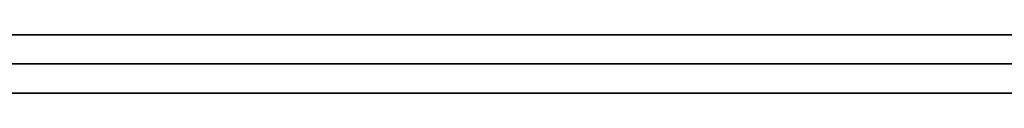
# Model space of a CAD drawing. Extents: x -3.09 to 3.09, y -0.36 to 1.94.
# Tile 44 of 168: x -1.888052 to -1.881298, y 1.8416 to 1.842. Entities that reach past the tile are written whole.
import ezdxf

# ---------------------------------------------------------------- set-up
doc = ezdxf.new("R2010")
doc.units = 0
doc.layers.get('0').update_dxf_attribs({"linetype": 'CONTINUOUS'})

# ---------------------------------------------------------------- blocks, each defined once
blk = doc.blocks.new('*U1')
at = {"extrusion": (0, 1, 0)}
for p, q in [((-3.01875, 1.842, 0.83), (3.01875, 1.842, 0.83)), ((3.01875, 1.842, -0.83), (-3.01875, 1.842, -0.83)), ((-2.92375, 1.842, -0.815), (2.92375, 1.842, -0.815)), ((2.92375, 1.842, 0.815), (-2.92375, 1.842, 0.815)), ((2.92375, 1.842, -0.7525), (-2.92375, 1.842, -0.7525)), ((-2.92375, 1.842, 0.7525), (2.92375, 1.842, 0.7525)), ((-2.45875, 1.842, -0.25), (-0.01875, 1.842, -0.25)), ((-0.01875, 1.842, 0.25), (-2.45875, 1.842, 0.25)), ((-2.45875, 1.8418, 0.25), (-0.01875, 1.8418, 0.25)), ((-0.01875, 1.8418, -0.25), (-2.45875, 1.8418, -0.25)), ((2.92375, 1.8416, -0.815), (-2.92375, 1.8416, -0.815)), ((-2.92375, 1.8416, 0.815), (2.92375, 1.8416, 0.815)), ((2.92375, 1.8416, -0.7525), (-2.92375, 1.8416, -0.7525)), ((-2.92375, 1.8416, 0.7525), (2.92375, 1.8416, 0.7525))]:
    blk.add_line(p, q, dxfattribs=at)
at = {"extrusion": (0, 0, -1)}
for p, q in [((-3.01875, 1.842, 0.83), (3.01875, 1.842, 0.83)), ((2.92375, 1.842, -0.7525), (-2.92375, 1.842, -0.7525)), ((2.92375, 1.842, 0.815), (-2.92375, 1.842, 0.815)), ((-0.01875, 1.842, 0.25), (-2.45875, 1.842, 0.25)), ((-2.45875, 1.8418, 0.25), (-0.01875, 1.8418, 0.25)), ((2.92375, 1.8416, -0.7525), (-2.92375, 1.8416, -0.7525)), ((-2.92375, 1.8416, 0.815), (2.92375, 1.8416, 0.815))]:
    blk.add_line(p, q, dxfattribs=at)
for p, q in [((3.01875, 1.842, -0.83), (-3.01875, 1.842, -0.83)), ((-2.92375, 1.842, 0.7525), (2.92375, 1.842, 0.7525)), ((-2.92375, 1.842, -0.815), (2.92375, 1.842, -0.815)), ((-2.45875, 1.842, -0.25), (-0.01875, 1.842, -0.25)), ((-0.01875, 1.8418, -0.25), (-2.45875, 1.8418, -0.25)), ((-2.92375, 1.8416, 0.7525), (2.92375, 1.8416, 0.7525)), ((2.92375, 1.8416, -0.815), (-2.92375, 1.8416, -0.815))]:
    blk.add_line(p, q)
for points in [[(-1.88124, 1.842, 0.423112), (-1.88132, 1.842, 0.423096), (-1.88141, 1.842, 0.423081), (-1.8815, 1.842, 0.423066), (-1.88159, 1.842, 0.423052), (-1.88168, 1.842, 0.423038), (-1.88177, 1.842, 0.423024), (-1.88186, 1.842, 0.423011), (-1.88195, 1.842, 0.422997), (-1.88204, 1.842, 0.422984), (-1.88214, 1.842, 0.422972), (-1.88223, 1.842, 0.422959), (-1.88232, 1.842, 0.422947), (-1.88241, 1.842, 0.422936), (-1.8825, 1.842, 0.422924), (-1.8826, 1.842, 0.422913), (-1.88269, 1.842, 0.422902), (-1.88278, 1.842, 0.422891), (-1.88288, 1.842, 0.422881), (-1.88297, 1.842, 0.422871), (-1.88307, 1.842, 0.422861), (-1.88316, 1.842, 0.422852), (-1.88326, 1.842, 0.422843), (-1.88335, 1.842, 0.422833), (-1.88345, 1.842, 0.422824), (-1.88355, 1.842, 0.422815), (-1.88364, 1.842, 0.422806), (-1.88374, 1.842, 0.422798), (-1.88384, 1.842, 0.422789), (-1.88394, 1.842, 0.42278), (-1.88404, 1.842, 0.422772), (-1.88414, 1.842, 0.422763), (-1.88424, 1.842, 0.422755), (-1.88434, 1.842, 0.422747), (-1.88444, 1.842, 0.422739), (-1.88454, 1.842, 0.422731), (-1.88464, 1.842, 0.422723), (-1.88474, 1.842, 0.422715), (-1.88485, 1.842, 0.422707), (-1.88495, 1.842, 0.4227), (-1.88505, 1.842, 0.422692), (-1.88516, 1.842, 0.422685), (-1.88526, 1.842, 0.422677), (-1.88537, 1.842, 0.42267), (-1.88547, 1.842, 0.422663), (-1.88558, 1.842, 0.422656), (-1.88568, 1.842, 0.422649), (-1.88579, 1.842, 0.422642), (-1.8859, 1.842, 0.422635), (-1.886, 1.842, 0.422629), (-1.88611, 1.842, 0.422622), (-1.88622, 1.842, 0.422616), (-1.88633, 1.842, 0.422609), (-1.88644, 1.842, 0.422603), (-1.88655, 1.842, 0.422597), (-1.88666, 1.842, 0.422591), (-1.88677, 1.842, 0.422585), (-1.88688, 1.842, 0.422579), (-1.88699, 1.842, 0.422573), (-1.88711, 1.842, 0.422568), (-1.88722, 1.842, 0.422562), (-1.88733, 1.842, 0.422557), (-1.88745, 1.842, 0.422551), (-1.88756, 1.842, 0.422546), (-1.88767, 1.842, 0.422541), (-1.88779, 1.842, 0.422536), (-1.8879, 1.842, 0.422531), (-1.88802, 1.842, 0.422526), (-1.88814, 1.842, 0.422521)], [(-1.88124, 1.842, 0.423112), (-1.88132, 1.842, 0.423096), (-1.88141, 1.842, 0.423081), (-1.8815, 1.842, 0.423066), (-1.88159, 1.842, 0.423052), (-1.88168, 1.842, 0.423038), (-1.88177, 1.842, 0.423024), (-1.88186, 1.842, 0.423011), (-1.88195, 1.842, 0.422997), (-1.88204, 1.842, 0.422984), (-1.88214, 1.842, 0.422972), (-1.88223, 1.842, 0.422959), (-1.88232, 1.842, 0.422947), (-1.88241, 1.842, 0.422936), (-1.8825, 1.842, 0.422924), (-1.8826, 1.842, 0.422913), (-1.88269, 1.842, 0.422902), (-1.88278, 1.842, 0.422891), (-1.88288, 1.842, 0.422881), (-1.88297, 1.842, 0.422871), (-1.88307, 1.842, 0.422861), (-1.88316, 1.842, 0.422852), (-1.88326, 1.842, 0.422843), (-1.88335, 1.842, 0.422833), (-1.88345, 1.842, 0.422824), (-1.88355, 1.842, 0.422815), (-1.88364, 1.842, 0.422806), (-1.88374, 1.842, 0.422798), (-1.88384, 1.842, 0.422789), (-1.88394, 1.842, 0.42278), (-1.88404, 1.842, 0.422772), (-1.88414, 1.842, 0.422763), (-1.88424, 1.842, 0.422755), (-1.88434, 1.842, 0.422747), (-1.88444, 1.842, 0.422739), (-1.88454, 1.842, 0.422731), (-1.88464, 1.842, 0.422723), (-1.88474, 1.842, 0.422715), (-1.88485, 1.842, 0.422707), (-1.88495, 1.842, 0.4227), (-1.88505, 1.842, 0.422692), (-1.88516, 1.842, 0.422685), (-1.88526, 1.842, 0.422677), (-1.88537, 1.842, 0.42267), (-1.88547, 1.842, 0.422663), (-1.88558, 1.842, 0.422656), (-1.88568, 1.842, 0.422649), (-1.88579, 1.842, 0.422642), (-1.8859, 1.842, 0.422635), (-1.886, 1.842, 0.422629), (-1.88611, 1.842, 0.422622), (-1.88622, 1.842, 0.422616), (-1.88633, 1.842, 0.422609), (-1.88644, 1.842, 0.422603), (-1.88655, 1.842, 0.422597), (-1.88666, 1.842, 0.422591), (-1.88677, 1.842, 0.422585), (-1.88688, 1.842, 0.422579), (-1.88699, 1.842, 0.422573), (-1.88711, 1.842, 0.422568), (-1.88722, 1.842, 0.422562), (-1.88733, 1.842, 0.422557), (-1.88745, 1.842, 0.422551), (-1.88756, 1.842, 0.422546), (-1.88767, 1.842, 0.422541), (-1.88779, 1.842, 0.422536), (-1.8879, 1.842, 0.422531), (-1.88802, 1.842, 0.422526), (-1.88814, 1.842, 0.422521)], [(-1.8881, 1.842, 0.411126), (-1.88791, 1.842, 0.411131), (-1.88771, 1.842, 0.411136), (-1.88752, 1.842, 0.411141), (-1.88732, 1.842, 0.411147), (-1.88713, 1.842, 0.411152), (-1.88694, 1.842, 0.411158), (-1.88675, 1.842, 0.411164), (-1.88657, 1.842, 0.41117), (-1.88638, 1.842, 0.411177), (-1.88619, 1.842, 0.411183), (-1.88601, 1.842, 0.41119), (-1.88583, 1.842, 0.411197), (-1.88565, 1.842, 0.411204), (-1.88547, 1.842, 0.411211), (-1.88529, 1.842, 0.411219), (-1.88511, 1.842, 0.411226), (-1.88493, 1.842, 0.411234), (-1.88476, 1.842, 0.411242), (-1.88458, 1.842, 0.41125), (-1.88441, 1.842, 0.411258), (-1.88424, 1.842, 0.411267), (-1.88406, 1.842, 0.411276), (-1.88389, 1.842, 0.411285), (-1.88373, 1.842, 0.411294), (-1.88356, 1.842, 0.411303), (-1.88339, 1.842, 0.411312), (-1.88323, 1.842, 0.411322), (-1.88306, 1.842, 0.411332), (-1.8829, 1.842, 0.411341), (-1.88274, 1.842, 0.411352), (-1.88258, 1.842, 0.411362), (-1.88242, 1.842, 0.411372), (-1.88226, 1.842, 0.411383), (-1.88211, 1.842, 0.411394), (-1.88195, 1.842, 0.411405), (-1.8818, 1.842, 0.411416), (-1.88164, 1.842, 0.411427), (-1.88149, 1.842, 0.411439), (-1.88134, 1.842, 0.411451), (-1.88119, 1.842, 0.411463)], [(-1.8881, 1.842, 0.411126), (-1.88791, 1.842, 0.411131), (-1.88771, 1.842, 0.411136), (-1.88752, 1.842, 0.411141), (-1.88732, 1.842, 0.411147), (-1.88713, 1.842, 0.411152), (-1.88694, 1.842, 0.411158), (-1.88675, 1.842, 0.411164), (-1.88657, 1.842, 0.41117), (-1.88638, 1.842, 0.411177), (-1.88619, 1.842, 0.411183), (-1.88601, 1.842, 0.41119), (-1.88583, 1.842, 0.411197), (-1.88565, 1.842, 0.411204), (-1.88547, 1.842, 0.411211), (-1.88529, 1.842, 0.411219), (-1.88511, 1.842, 0.411226), (-1.88493, 1.842, 0.411234), (-1.88476, 1.842, 0.411242), (-1.88458, 1.842, 0.41125), (-1.88441, 1.842, 0.411258), (-1.88424, 1.842, 0.411267), (-1.88406, 1.842, 0.411276), (-1.88389, 1.842, 0.411285), (-1.88373, 1.842, 0.411294), (-1.88356, 1.842, 0.411303), (-1.88339, 1.842, 0.411312), (-1.88323, 1.842, 0.411322), (-1.88306, 1.842, 0.411332), (-1.8829, 1.842, 0.411341), (-1.88274, 1.842, 0.411352), (-1.88258, 1.842, 0.411362), (-1.88242, 1.842, 0.411372), (-1.88226, 1.842, 0.411383), (-1.88211, 1.842, 0.411394), (-1.88195, 1.842, 0.411405), (-1.8818, 1.842, 0.411416), (-1.88164, 1.842, 0.411427), (-1.88149, 1.842, 0.411439), (-1.88134, 1.842, 0.411451), (-1.88119, 1.842, 0.411463)], [(-1.88814, 1.842, 0.451191), (-1.88804, 1.842, 0.451185), (-1.88793, 1.842, 0.451179), (-1.88782, 1.842, 0.451173), (-1.88771, 1.842, 0.451167), (-1.88761, 1.842, 0.451161), (-1.8875, 1.842, 0.451154), (-1.8874, 1.842, 0.451147), (-1.88729, 1.842, 0.451141), (-1.88719, 1.842, 0.451134), (-1.88709, 1.842, 0.451127), (-1.88698, 1.842, 0.451119), (-1.88688, 1.842, 0.451112), (-1.88678, 1.842, 0.451105), (-1.88668, 1.842, 0.451097), (-1.88658, 1.842, 0.451089), (-1.88648, 1.842, 0.451081), (-1.88638, 1.842, 0.451073), (-1.88628, 1.842, 0.451065), (-1.88618, 1.842, 0.451056), (-1.88608, 1.842, 0.451048), (-1.88599, 1.842, 0.451039), (-1.88589, 1.842, 0.45103), (-1.8858, 1.842, 0.451021), (-1.8857, 1.842, 0.451012), (-1.88561, 1.842, 0.451003), (-1.88551, 1.842, 0.450994), (-1.88542, 1.842, 0.450984), (-1.88532, 1.842, 0.450975), (-1.88523, 1.842, 0.450965), (-1.88514, 1.842, 0.450955), (-1.88505, 1.842, 0.450945), (-1.88496, 1.842, 0.450934), (-1.88487, 1.842, 0.450924), (-1.88478, 1.842, 0.450914), (-1.88469, 1.842, 0.450903), (-1.8846, 1.842, 0.450892), (-1.88451, 1.842, 0.450881), (-1.88443, 1.842, 0.45087), (-1.88434, 1.842, 0.450859), (-1.88425, 1.842, 0.450847), (-1.88417, 1.842, 0.450836), (-1.88408, 1.842, 0.450824), (-1.884, 1.842, 0.450812), (-1.88391, 1.842, 0.4508), (-1.88383, 1.842, 0.450788), (-1.88375, 1.842, 0.450776), (-1.88367, 1.842, 0.450764), (-1.88359, 1.842, 0.450751), (-1.8835, 1.842, 0.450738), (-1.88342, 1.842, 0.450726), (-1.88334, 1.842, 0.450713), (-1.88327, 1.842, 0.4507), (-1.88319, 1.842, 0.450686), (-1.88311, 1.842, 0.450673), (-1.88303, 1.842, 0.450659), (-1.88295, 1.842, 0.450646), (-1.88288, 1.842, 0.450632), (-1.8828, 1.842, 0.450618), (-1.88272, 1.842, 0.450603), (-1.88265, 1.842, 0.450588), (-1.88257, 1.842, 0.450573), (-1.88249, 1.842, 0.450558), (-1.88242, 1.842, 0.450542), (-1.88234, 1.842, 0.450526), (-1.88227, 1.842, 0.45051), (-1.88219, 1.842, 0.450493), (-1.88211, 1.842, 0.450476), (-1.88204, 1.842, 0.450459), (-1.88196, 1.842, 0.450442), (-1.88189, 1.842, 0.450424), (-1.88181, 1.842, 0.450406), (-1.88174, 1.842, 0.450388), (-1.88166, 1.842, 0.450369), (-1.88159, 1.842, 0.450351), (-1.88151, 1.842, 0.450331), (-1.88144, 1.842, 0.450312), (-1.88136, 1.842, 0.450292), (-1.88129, 1.842, 0.450272)], [(-1.88814, 1.842, 0.451191), (-1.88804, 1.842, 0.451185), (-1.88793, 1.842, 0.451179), (-1.88782, 1.842, 0.451173), (-1.88771, 1.842, 0.451167), (-1.88761, 1.842, 0.451161), (-1.8875, 1.842, 0.451154), (-1.8874, 1.842, 0.451147), (-1.88729, 1.842, 0.451141), (-1.88719, 1.842, 0.451134), (-1.88709, 1.842, 0.451127), (-1.88698, 1.842, 0.451119), (-1.88688, 1.842, 0.451112), (-1.88678, 1.842, 0.451105), (-1.88668, 1.842, 0.451097), (-1.88658, 1.842, 0.451089), (-1.88648, 1.842, 0.451081), (-1.88638, 1.842, 0.451073), (-1.88628, 1.842, 0.451065), (-1.88618, 1.842, 0.451056), (-1.88608, 1.842, 0.451048), (-1.88599, 1.842, 0.451039), (-1.88589, 1.842, 0.45103), (-1.8858, 1.842, 0.451021), (-1.8857, 1.842, 0.451012), (-1.88561, 1.842, 0.451003), (-1.88551, 1.842, 0.450994), (-1.88542, 1.842, 0.450984), (-1.88532, 1.842, 0.450975), (-1.88523, 1.842, 0.450965), (-1.88514, 1.842, 0.450955), (-1.88505, 1.842, 0.450945), (-1.88496, 1.842, 0.450934), (-1.88487, 1.842, 0.450924), (-1.88478, 1.842, 0.450914), (-1.88469, 1.842, 0.450903), (-1.8846, 1.842, 0.450892), (-1.88451, 1.842, 0.450881), (-1.88443, 1.842, 0.45087), (-1.88434, 1.842, 0.450859), (-1.88425, 1.842, 0.450847), (-1.88417, 1.842, 0.450836), (-1.88408, 1.842, 0.450824), (-1.884, 1.842, 0.450812), (-1.88391, 1.842, 0.4508), (-1.88383, 1.842, 0.450788), (-1.88375, 1.842, 0.450776), (-1.88367, 1.842, 0.450764), (-1.88359, 1.842, 0.450751), (-1.8835, 1.842, 0.450738), (-1.88342, 1.842, 0.450726), (-1.88334, 1.842, 0.450713), (-1.88327, 1.842, 0.4507), (-1.88319, 1.842, 0.450686), (-1.88311, 1.842, 0.450673), (-1.88303, 1.842, 0.450659), (-1.88295, 1.842, 0.450646), (-1.88288, 1.842, 0.450632), (-1.8828, 1.842, 0.450618), (-1.88272, 1.842, 0.450603), (-1.88265, 1.842, 0.450588), (-1.88257, 1.842, 0.450573), (-1.88249, 1.842, 0.450558), (-1.88242, 1.842, 0.450542), (-1.88234, 1.842, 0.450526), (-1.88227, 1.842, 0.45051), (-1.88219, 1.842, 0.450493), (-1.88211, 1.842, 0.450476), (-1.88204, 1.842, 0.450459), (-1.88196, 1.842, 0.450442), (-1.88189, 1.842, 0.450424), (-1.88181, 1.842, 0.450406), (-1.88174, 1.842, 0.450388), (-1.88166, 1.842, 0.450369), (-1.88159, 1.842, 0.450351), (-1.88151, 1.842, 0.450331), (-1.88144, 1.842, 0.450312), (-1.88136, 1.842, 0.450292), (-1.88129, 1.842, 0.450272)], [(-1.88819, 1.842, 0.499652), (-1.88802, 1.842, 0.499647), (-1.88786, 1.842, 0.499642), (-1.8877, 1.842, 0.499637), (-1.88753, 1.842, 0.499631), (-1.88737, 1.842, 0.499625), (-1.88721, 1.842, 0.499619), (-1.88705, 1.842, 0.499613), (-1.88689, 1.842, 0.499607), (-1.88673, 1.842, 0.4996), (-1.88657, 1.842, 0.499593), (-1.88641, 1.842, 0.499586), (-1.88625, 1.842, 0.499579), (-1.8861, 1.842, 0.499572), (-1.88594, 1.842, 0.499564), (-1.88578, 1.842, 0.499556), (-1.88563, 1.842, 0.499548), (-1.88548, 1.842, 0.49954), (-1.88532, 1.842, 0.499532), (-1.88517, 1.842, 0.499523), (-1.88502, 1.842, 0.499514), (-1.88487, 1.842, 0.499505), (-1.88472, 1.842, 0.499496), (-1.88457, 1.842, 0.499487), (-1.88442, 1.842, 0.499477), (-1.88427, 1.842, 0.499468), (-1.88412, 1.842, 0.499458), (-1.88398, 1.842, 0.499448), (-1.88383, 1.842, 0.499437), (-1.88368, 1.842, 0.499427), (-1.88354, 1.842, 0.499416), (-1.88339, 1.842, 0.499405), (-1.88325, 1.842, 0.499394), (-1.88311, 1.842, 0.499383), (-1.88297, 1.842, 0.499371), (-1.88282, 1.842, 0.499359), (-1.88268, 1.842, 0.499347), (-1.88254, 1.842, 0.499335), (-1.8824, 1.842, 0.499323), (-1.88227, 1.842, 0.499311), (-1.88213, 1.842, 0.499298), (-1.88199, 1.842, 0.499285), (-1.88185, 1.842, 0.499272), (-1.88172, 1.842, 0.499259), (-1.88158, 1.842, 0.499245), (-1.88145, 1.842, 0.499231), (-1.88132, 1.842, 0.499218), (-1.88118, 1.842, 0.499203)], [(-1.88819, 1.842, 0.499652), (-1.88802, 1.842, 0.499647), (-1.88786, 1.842, 0.499642), (-1.8877, 1.842, 0.499637), (-1.88753, 1.842, 0.499631), (-1.88737, 1.842, 0.499625), (-1.88721, 1.842, 0.499619), (-1.88705, 1.842, 0.499613), (-1.88689, 1.842, 0.499607), (-1.88673, 1.842, 0.4996), (-1.88657, 1.842, 0.499593), (-1.88641, 1.842, 0.499586), (-1.88625, 1.842, 0.499579), (-1.8861, 1.842, 0.499572), (-1.88594, 1.842, 0.499564), (-1.88578, 1.842, 0.499556), (-1.88563, 1.842, 0.499548), (-1.88548, 1.842, 0.49954), (-1.88532, 1.842, 0.499532), (-1.88517, 1.842, 0.499523), (-1.88502, 1.842, 0.499514), (-1.88487, 1.842, 0.499505), (-1.88472, 1.842, 0.499496), (-1.88457, 1.842, 0.499487), (-1.88442, 1.842, 0.499477), (-1.88427, 1.842, 0.499468), (-1.88412, 1.842, 0.499458), (-1.88398, 1.842, 0.499448), (-1.88383, 1.842, 0.499437), (-1.88368, 1.842, 0.499427), (-1.88354, 1.842, 0.499416), (-1.88339, 1.842, 0.499405), (-1.88325, 1.842, 0.499394), (-1.88311, 1.842, 0.499383), (-1.88297, 1.842, 0.499371), (-1.88282, 1.842, 0.499359), (-1.88268, 1.842, 0.499347), (-1.88254, 1.842, 0.499335), (-1.8824, 1.842, 0.499323), (-1.88227, 1.842, 0.499311), (-1.88213, 1.842, 0.499298), (-1.88199, 1.842, 0.499285), (-1.88185, 1.842, 0.499272), (-1.88172, 1.842, 0.499259), (-1.88158, 1.842, 0.499245), (-1.88145, 1.842, 0.499231), (-1.88132, 1.842, 0.499218), (-1.88118, 1.842, 0.499203)], [(-1.8812, 1.842, 0.462716), (-1.88131, 1.842, 0.462709), (-1.88142, 1.842, 0.462702), (-1.88154, 1.842, 0.462696), (-1.88165, 1.842, 0.462689), (-1.88176, 1.842, 0.462683), (-1.88187, 1.842, 0.462676), (-1.88198, 1.842, 0.46267), (-1.8821, 1.842, 0.462664), (-1.88221, 1.842, 0.462658), (-1.88233, 1.842, 0.462652), (-1.88244, 1.842, 0.462646), (-1.88255, 1.842, 0.46264), (-1.88267, 1.842, 0.462635), (-1.88279, 1.842, 0.462629), (-1.8829, 1.842, 0.462624), (-1.88302, 1.842, 0.462618), (-1.88314, 1.842, 0.462613), (-1.88325, 1.842, 0.462608), (-1.88337, 1.842, 0.462603), (-1.88349, 1.842, 0.462598), (-1.88361, 1.842, 0.462593), (-1.88373, 1.842, 0.462589), (-1.88385, 1.842, 0.462584), (-1.88397, 1.842, 0.46258), (-1.88409, 1.842, 0.462575), (-1.88421, 1.842, 0.462571), (-1.88433, 1.842, 0.462567), (-1.88445, 1.842, 0.462563), (-1.88458, 1.842, 0.462559), (-1.8847, 1.842, 0.462555), (-1.88482, 1.842, 0.462551), (-1.88495, 1.842, 0.462548), (-1.88507, 1.842, 0.462544), (-1.8852, 1.842, 0.462541), (-1.88532, 1.842, 0.462538), (-1.88545, 1.842, 0.462535), (-1.88557, 1.842, 0.462531), (-1.8857, 1.842, 0.462528), (-1.88583, 1.842, 0.462526), (-1.88595, 1.842, 0.462523), (-1.88608, 1.842, 0.46252), (-1.88621, 1.842, 0.462518), (-1.88634, 1.842, 0.462515), (-1.88647, 1.842, 0.462513), (-1.8866, 1.842, 0.462511), (-1.88673, 1.842, 0.462509), (-1.88686, 1.842, 0.462507), (-1.88699, 1.842, 0.462505), (-1.88712, 1.842, 0.462503), (-1.88725, 1.842, 0.462501), (-1.88738, 1.842, 0.4625), (-1.88751, 1.842, 0.462498), (-1.88765, 1.842, 0.462497), (-1.88778, 1.842, 0.462496), (-1.88792, 1.842, 0.462495), (-1.88805, 1.842, 0.462494), (-1.88818, 1.842, 0.462493)], [(-1.8812, 1.842, 0.462716), (-1.88131, 1.842, 0.462709), (-1.88142, 1.842, 0.462702), (-1.88154, 1.842, 0.462696), (-1.88165, 1.842, 0.462689), (-1.88176, 1.842, 0.462683), (-1.88187, 1.842, 0.462676), (-1.88198, 1.842, 0.46267), (-1.8821, 1.842, 0.462664), (-1.88221, 1.842, 0.462658), (-1.88233, 1.842, 0.462652), (-1.88244, 1.842, 0.462646), (-1.88255, 1.842, 0.46264), (-1.88267, 1.842, 0.462635), (-1.88279, 1.842, 0.462629), (-1.8829, 1.842, 0.462624), (-1.88302, 1.842, 0.462618), (-1.88314, 1.842, 0.462613), (-1.88325, 1.842, 0.462608), (-1.88337, 1.842, 0.462603), (-1.88349, 1.842, 0.462598), (-1.88361, 1.842, 0.462593), (-1.88373, 1.842, 0.462589), (-1.88385, 1.842, 0.462584), (-1.88397, 1.842, 0.46258), (-1.88409, 1.842, 0.462575), (-1.88421, 1.842, 0.462571), (-1.88433, 1.842, 0.462567), (-1.88445, 1.842, 0.462563), (-1.88458, 1.842, 0.462559), (-1.8847, 1.842, 0.462555), (-1.88482, 1.842, 0.462551), (-1.88495, 1.842, 0.462548), (-1.88507, 1.842, 0.462544), (-1.8852, 1.842, 0.462541), (-1.88532, 1.842, 0.462538), (-1.88545, 1.842, 0.462535), (-1.88557, 1.842, 0.462531), (-1.8857, 1.842, 0.462528), (-1.88583, 1.842, 0.462526), (-1.88595, 1.842, 0.462523), (-1.88608, 1.842, 0.46252), (-1.88621, 1.842, 0.462518), (-1.88634, 1.842, 0.462515), (-1.88647, 1.842, 0.462513), (-1.8866, 1.842, 0.462511), (-1.88673, 1.842, 0.462509), (-1.88686, 1.842, 0.462507), (-1.88699, 1.842, 0.462505), (-1.88712, 1.842, 0.462503), (-1.88725, 1.842, 0.462501), (-1.88738, 1.842, 0.4625), (-1.88751, 1.842, 0.462498), (-1.88765, 1.842, 0.462497), (-1.88778, 1.842, 0.462496), (-1.88792, 1.842, 0.462495), (-1.88805, 1.842, 0.462494), (-1.88818, 1.842, 0.462493)], [(-1.88128, 1.842, 0.510837), (-1.88147, 1.842, 0.51085), (-1.88166, 1.842, 0.510863), (-1.88186, 1.842, 0.510875), (-1.88205, 1.842, 0.510888), (-1.88225, 1.842, 0.510899), (-1.88244, 1.842, 0.510911), (-1.88264, 1.842, 0.510922), (-1.88284, 1.842, 0.510932), (-1.88304, 1.842, 0.510942), (-1.88324, 1.842, 0.510952), (-1.88344, 1.842, 0.510961), (-1.88364, 1.842, 0.51097), (-1.88384, 1.842, 0.510978), (-1.88404, 1.842, 0.510986), (-1.88425, 1.842, 0.510994), (-1.88445, 1.842, 0.511001), (-1.88466, 1.842, 0.511008), (-1.88486, 1.842, 0.511014), (-1.88507, 1.842, 0.51102), (-1.88528, 1.842, 0.511026), (-1.88549, 1.842, 0.511031), (-1.8857, 1.842, 0.511036), (-1.88591, 1.842, 0.51104), (-1.88612, 1.842, 0.511044), (-1.88633, 1.842, 0.511048), (-1.88654, 1.842, 0.511051), (-1.88676, 1.842, 0.511053), (-1.88697, 1.842, 0.511056), (-1.88718, 1.842, 0.511057), (-1.8874, 1.842, 0.511059), (-1.88762, 1.842, 0.51106), (-1.88784, 1.842, 0.511061), (-1.88805, 1.842, 0.511061)], [(-1.88128, 1.842, 0.510837), (-1.88147, 1.842, 0.51085), (-1.88166, 1.842, 0.510863), (-1.88186, 1.842, 0.510875), (-1.88205, 1.842, 0.510888), (-1.88225, 1.842, 0.510899), (-1.88244, 1.842, 0.510911), (-1.88264, 1.842, 0.510922), (-1.88284, 1.842, 0.510932), (-1.88304, 1.842, 0.510942), (-1.88324, 1.842, 0.510952), (-1.88344, 1.842, 0.510961), (-1.88364, 1.842, 0.51097), (-1.88384, 1.842, 0.510978), (-1.88404, 1.842, 0.510986), (-1.88425, 1.842, 0.510994), (-1.88445, 1.842, 0.511001), (-1.88466, 1.842, 0.511008), (-1.88486, 1.842, 0.511014), (-1.88507, 1.842, 0.51102), (-1.88528, 1.842, 0.511026), (-1.88549, 1.842, 0.511031), (-1.8857, 1.842, 0.511036), (-1.88591, 1.842, 0.51104), (-1.88612, 1.842, 0.511044), (-1.88633, 1.842, 0.511048), (-1.88654, 1.842, 0.511051), (-1.88676, 1.842, 0.511053), (-1.88697, 1.842, 0.511056), (-1.88718, 1.842, 0.511057), (-1.8874, 1.842, 0.511059), (-1.88762, 1.842, 0.51106), (-1.88784, 1.842, 0.511061), (-1.88805, 1.842, 0.511061)], [(-1.88125, 1.8416, 0.423108), (-1.88139, 1.8416, 0.423086), (-1.88152, 1.8416, 0.423063), (-1.88166, 1.8416, 0.423042), (-1.88179, 1.8416, 0.423021), (-1.88193, 1.8416, 0.423001), (-1.88206, 1.8416, 0.422982), (-1.8822, 1.8416, 0.422963), (-1.88234, 1.8416, 0.422945), (-1.88248, 1.8416, 0.422927), (-1.88262, 1.8416, 0.42291), (-1.88276, 1.8416, 0.422894), (-1.8829, 1.8416, 0.422879), (-1.88304, 1.8416, 0.422864), (-1.88319, 1.8416, 0.42285), (-1.88333, 1.8416, 0.422836), (-1.88347, 1.8416, 0.422822), (-1.88362, 1.8416, 0.422809), (-1.88377, 1.8416, 0.422795), (-1.88392, 1.8416, 0.422782), (-1.88406, 1.8416, 0.422769), (-1.88421, 1.8416, 0.422757), (-1.88437, 1.8416, 0.422745), (-1.88452, 1.8416, 0.422732), (-1.88467, 1.8416, 0.42272), (-1.88482, 1.8416, 0.422709), (-1.88498, 1.8416, 0.422697), (-1.88514, 1.8416, 0.422686), (-1.88529, 1.8416, 0.422675), (-1.88545, 1.8416, 0.422664), (-1.88561, 1.8416, 0.422654), (-1.88577, 1.8416, 0.422643), (-1.88593, 1.8416, 0.422633), (-1.88609, 1.8416, 0.422623), (-1.88626, 1.8416, 0.422614), (-1.88642, 1.8416, 0.422604), (-1.88659, 1.8416, 0.422595), (-1.88675, 1.8416, 0.422586), (-1.88692, 1.8416, 0.422577), (-1.88709, 1.8416, 0.422568), (-1.88726, 1.8416, 0.42256), (-1.88743, 1.8416, 0.422552), (-1.8876, 1.8416, 0.422544), (-1.88777, 1.8416, 0.422536), (-1.88795, 1.8416, 0.422529), (-1.88812, 1.8416, 0.422522)], [(-1.88125, 1.8416, 0.423108), (-1.88139, 1.8416, 0.423086), (-1.88152, 1.8416, 0.423063), (-1.88166, 1.8416, 0.423042), (-1.88179, 1.8416, 0.423021), (-1.88193, 1.8416, 0.423001), (-1.88206, 1.8416, 0.422982), (-1.8822, 1.8416, 0.422963), (-1.88234, 1.8416, 0.422945), (-1.88248, 1.8416, 0.422927), (-1.88262, 1.8416, 0.42291), (-1.88276, 1.8416, 0.422894), (-1.8829, 1.8416, 0.422879), (-1.88304, 1.8416, 0.422864), (-1.88319, 1.8416, 0.42285), (-1.88333, 1.8416, 0.422836), (-1.88347, 1.8416, 0.422822), (-1.88362, 1.8416, 0.422809), (-1.88377, 1.8416, 0.422795), (-1.88392, 1.8416, 0.422782), (-1.88406, 1.8416, 0.422769), (-1.88421, 1.8416, 0.422757), (-1.88437, 1.8416, 0.422745), (-1.88452, 1.8416, 0.422732), (-1.88467, 1.8416, 0.42272), (-1.88482, 1.8416, 0.422709), (-1.88498, 1.8416, 0.422697), (-1.88514, 1.8416, 0.422686), (-1.88529, 1.8416, 0.422675), (-1.88545, 1.8416, 0.422664), (-1.88561, 1.8416, 0.422654), (-1.88577, 1.8416, 0.422643), (-1.88593, 1.8416, 0.422633), (-1.88609, 1.8416, 0.422623), (-1.88626, 1.8416, 0.422614), (-1.88642, 1.8416, 0.422604), (-1.88659, 1.8416, 0.422595), (-1.88675, 1.8416, 0.422586), (-1.88692, 1.8416, 0.422577), (-1.88709, 1.8416, 0.422568), (-1.88726, 1.8416, 0.42256), (-1.88743, 1.8416, 0.422552), (-1.8876, 1.8416, 0.422544), (-1.88777, 1.8416, 0.422536), (-1.88795, 1.8416, 0.422529), (-1.88812, 1.8416, 0.422522)], [(-1.88109, 1.8416, 0.411471), (-1.88132, 1.8416, 0.411453), (-1.88154, 1.8416, 0.411435), (-1.88177, 1.8416, 0.411418), (-1.882, 1.8416, 0.411401), (-1.88224, 1.8416, 0.411385), (-1.88248, 1.8416, 0.411369), (-1.88272, 1.8416, 0.411353), (-1.88296, 1.8416, 0.411338), (-1.8832, 1.8416, 0.411323), (-1.88345, 1.8416, 0.411309), (-1.8837, 1.8416, 0.411295), (-1.88396, 1.8416, 0.411281), (-1.88421, 1.8416, 0.411268), (-1.88447, 1.8416, 0.411255), (-1.88473, 1.8416, 0.411243), (-1.885, 1.8416, 0.411231), (-1.88527, 1.8416, 0.411219), (-1.88554, 1.8416, 0.411208), (-1.88581, 1.8416, 0.411198), (-1.88608, 1.8416, 0.411187), (-1.88636, 1.8416, 0.411177), (-1.88664, 1.8416, 0.411168), (-1.88693, 1.8416, 0.411159), (-1.88721, 1.8416, 0.41115), (-1.8875, 1.8416, 0.411142), (-1.88779, 1.8416, 0.411134), (-1.88809, 1.8416, 0.411126)], [(-1.88109, 1.8416, 0.411471), (-1.88132, 1.8416, 0.411453), (-1.88154, 1.8416, 0.411435), (-1.88177, 1.8416, 0.411418), (-1.882, 1.8416, 0.411401), (-1.88224, 1.8416, 0.411385), (-1.88248, 1.8416, 0.411369), (-1.88272, 1.8416, 0.411353), (-1.88296, 1.8416, 0.411338), (-1.8832, 1.8416, 0.411323), (-1.88345, 1.8416, 0.411309), (-1.8837, 1.8416, 0.411295), (-1.88396, 1.8416, 0.411281), (-1.88421, 1.8416, 0.411268), (-1.88447, 1.8416, 0.411255), (-1.88473, 1.8416, 0.411243), (-1.885, 1.8416, 0.411231), (-1.88527, 1.8416, 0.411219), (-1.88554, 1.8416, 0.411208), (-1.88581, 1.8416, 0.411198), (-1.88608, 1.8416, 0.411187), (-1.88636, 1.8416, 0.411177), (-1.88664, 1.8416, 0.411168), (-1.88693, 1.8416, 0.411159), (-1.88721, 1.8416, 0.41115), (-1.8875, 1.8416, 0.411142), (-1.88779, 1.8416, 0.411134), (-1.88809, 1.8416, 0.411126)], [(-1.88808, 1.8416, 0.451188), (-1.88792, 1.8416, 0.451179), (-1.88776, 1.8416, 0.451169), (-1.8876, 1.8416, 0.45116), (-1.88744, 1.8416, 0.45115), (-1.88728, 1.8416, 0.45114), (-1.88712, 1.8416, 0.451129), (-1.88697, 1.8416, 0.451118), (-1.88682, 1.8416, 0.451107), (-1.88666, 1.8416, 0.451096), (-1.88651, 1.8416, 0.451084), (-1.88636, 1.8416, 0.451072), (-1.88622, 1.8416, 0.451059), (-1.88607, 1.8416, 0.451047), (-1.88592, 1.8416, 0.451033), (-1.88578, 1.8416, 0.45102), (-1.88564, 1.8416, 0.451006), (-1.88549, 1.8416, 0.450992), (-1.88535, 1.8416, 0.450978), (-1.88522, 1.8416, 0.450963), (-1.88508, 1.8416, 0.450948), (-1.88494, 1.8416, 0.450933), (-1.88481, 1.8416, 0.450917), (-1.88467, 1.8416, 0.450901), (-1.88454, 1.8416, 0.450884), (-1.88441, 1.8416, 0.450868), (-1.88428, 1.8416, 0.450851), (-1.88415, 1.8416, 0.450833), (-1.88402, 1.8416, 0.450816), (-1.8839, 1.8416, 0.450798), (-1.88377, 1.8416, 0.450779), (-1.88365, 1.8416, 0.450761), (-1.88353, 1.8416, 0.450742), (-1.88341, 1.8416, 0.450723), (-1.88329, 1.8416, 0.450703), (-1.88317, 1.8416, 0.450683), (-1.88305, 1.8416, 0.450663), (-1.88293, 1.8416, 0.450642), (-1.88282, 1.8416, 0.450621), (-1.8827, 1.8416, 0.450599), (-1.88259, 1.8416, 0.450577), (-1.88247, 1.8416, 0.450553), (-1.88236, 1.8416, 0.45053), (-1.88225, 1.8416, 0.450505), (-1.88213, 1.8416, 0.45048), (-1.88202, 1.8416, 0.450454), (-1.8819, 1.8416, 0.450428), (-1.88179, 1.8416, 0.450401), (-1.88168, 1.8416, 0.450373), (-1.88157, 1.8416, 0.450345), (-1.88145, 1.8416, 0.450316), (-1.88134, 1.8416, 0.450286), (-1.88123, 1.8416, 0.450256)], [(-1.88808, 1.8416, 0.451188), (-1.88792, 1.8416, 0.451179), (-1.88776, 1.8416, 0.451169), (-1.8876, 1.8416, 0.45116), (-1.88744, 1.8416, 0.45115), (-1.88728, 1.8416, 0.45114), (-1.88712, 1.8416, 0.451129), (-1.88697, 1.8416, 0.451118), (-1.88682, 1.8416, 0.451107), (-1.88666, 1.8416, 0.451096), (-1.88651, 1.8416, 0.451084), (-1.88636, 1.8416, 0.451072), (-1.88622, 1.8416, 0.451059), (-1.88607, 1.8416, 0.451047), (-1.88592, 1.8416, 0.451033), (-1.88578, 1.8416, 0.45102), (-1.88564, 1.8416, 0.451006), (-1.88549, 1.8416, 0.450992), (-1.88535, 1.8416, 0.450978), (-1.88522, 1.8416, 0.450963), (-1.88508, 1.8416, 0.450948), (-1.88494, 1.8416, 0.450933), (-1.88481, 1.8416, 0.450917), (-1.88467, 1.8416, 0.450901), (-1.88454, 1.8416, 0.450884), (-1.88441, 1.8416, 0.450868), (-1.88428, 1.8416, 0.450851), (-1.88415, 1.8416, 0.450833), (-1.88402, 1.8416, 0.450816), (-1.8839, 1.8416, 0.450798), (-1.88377, 1.8416, 0.450779), (-1.88365, 1.8416, 0.450761), (-1.88353, 1.8416, 0.450742), (-1.88341, 1.8416, 0.450723), (-1.88329, 1.8416, 0.450703), (-1.88317, 1.8416, 0.450683), (-1.88305, 1.8416, 0.450663), (-1.88293, 1.8416, 0.450642), (-1.88282, 1.8416, 0.450621), (-1.8827, 1.8416, 0.450599), (-1.88259, 1.8416, 0.450577), (-1.88247, 1.8416, 0.450553), (-1.88236, 1.8416, 0.45053), (-1.88225, 1.8416, 0.450505), (-1.88213, 1.8416, 0.45048), (-1.88202, 1.8416, 0.450454), (-1.8819, 1.8416, 0.450428), (-1.88179, 1.8416, 0.450401), (-1.88168, 1.8416, 0.450373), (-1.88157, 1.8416, 0.450345), (-1.88145, 1.8416, 0.450316), (-1.88134, 1.8416, 0.450286), (-1.88123, 1.8416, 0.450256)], [(-1.88809, 1.8416, 0.499649), (-1.88785, 1.8416, 0.499642), (-1.8876, 1.8416, 0.499633), (-1.88736, 1.8416, 0.499625), (-1.88711, 1.8416, 0.499616), (-1.88687, 1.8416, 0.499606), (-1.88663, 1.8416, 0.499596), (-1.8864, 1.8416, 0.499586), (-1.88616, 1.8416, 0.499575), (-1.88592, 1.8416, 0.499563), (-1.88569, 1.8416, 0.499551), (-1.88546, 1.8416, 0.499539), (-1.88523, 1.8416, 0.499527), (-1.885, 1.8416, 0.499513), (-1.88477, 1.8416, 0.4995), (-1.88455, 1.8416, 0.499486), (-1.88432, 1.8416, 0.499471), (-1.8841, 1.8416, 0.499456), (-1.88388, 1.8416, 0.499441), (-1.88366, 1.8416, 0.499425), (-1.88345, 1.8416, 0.499409), (-1.88323, 1.8416, 0.499392), (-1.88302, 1.8416, 0.499375), (-1.8828, 1.8416, 0.499358), (-1.88259, 1.8416, 0.499339), (-1.88238, 1.8416, 0.499321), (-1.88217, 1.8416, 0.499302), (-1.88197, 1.8416, 0.499283), (-1.88176, 1.8416, 0.499263), (-1.88156, 1.8416, 0.499243), (-1.88136, 1.8416, 0.499222), (-1.88116, 1.8416, 0.499201)], [(-1.88809, 1.8416, 0.499649), (-1.88785, 1.8416, 0.499642), (-1.8876, 1.8416, 0.499633), (-1.88736, 1.8416, 0.499625), (-1.88711, 1.8416, 0.499616), (-1.88687, 1.8416, 0.499606), (-1.88663, 1.8416, 0.499596), (-1.8864, 1.8416, 0.499586), (-1.88616, 1.8416, 0.499575), (-1.88592, 1.8416, 0.499563), (-1.88569, 1.8416, 0.499551), (-1.88546, 1.8416, 0.499539), (-1.88523, 1.8416, 0.499527), (-1.885, 1.8416, 0.499513), (-1.88477, 1.8416, 0.4995), (-1.88455, 1.8416, 0.499486), (-1.88432, 1.8416, 0.499471), (-1.8841, 1.8416, 0.499456), (-1.88388, 1.8416, 0.499441), (-1.88366, 1.8416, 0.499425), (-1.88345, 1.8416, 0.499409), (-1.88323, 1.8416, 0.499392), (-1.88302, 1.8416, 0.499375), (-1.8828, 1.8416, 0.499358), (-1.88259, 1.8416, 0.499339), (-1.88238, 1.8416, 0.499321), (-1.88217, 1.8416, 0.499302), (-1.88197, 1.8416, 0.499283), (-1.88176, 1.8416, 0.499263), (-1.88156, 1.8416, 0.499243), (-1.88136, 1.8416, 0.499222), (-1.88116, 1.8416, 0.499201)], [(-1.88124, 1.8416, 0.462714), (-1.88141, 1.8416, 0.462704), (-1.88157, 1.8416, 0.462694), (-1.88174, 1.8416, 0.462684), (-1.88191, 1.8416, 0.462674), (-1.88208, 1.8416, 0.462665), (-1.88225, 1.8416, 0.462656), (-1.88242, 1.8416, 0.462647), (-1.8826, 1.8416, 0.462638), (-1.88277, 1.8416, 0.46263), (-1.88295, 1.8416, 0.462622), (-1.88312, 1.8416, 0.462614), (-1.8833, 1.8416, 0.462606), (-1.88348, 1.8416, 0.462599), (-1.88366, 1.8416, 0.462591), (-1.88384, 1.8416, 0.462585), (-1.88402, 1.8416, 0.462578), (-1.8842, 1.8416, 0.462571), (-1.88438, 1.8416, 0.462565), (-1.88457, 1.8416, 0.462559), (-1.88475, 1.8416, 0.462554), (-1.88494, 1.8416, 0.462548), (-1.88512, 1.8416, 0.462543), (-1.88531, 1.8416, 0.462538), (-1.8855, 1.8416, 0.462533), (-1.88569, 1.8416, 0.462529), (-1.88588, 1.8416, 0.462524), (-1.88607, 1.8416, 0.46252), (-1.88627, 1.8416, 0.462517), (-1.88646, 1.8416, 0.462513), (-1.88665, 1.8416, 0.46251), (-1.88685, 1.8416, 0.462507), (-1.88705, 1.8416, 0.462504), (-1.88725, 1.8416, 0.462501), (-1.88744, 1.8416, 0.462499), (-1.88764, 1.8416, 0.462497), (-1.88784, 1.8416, 0.462495), (-1.88805, 1.8416, 0.462494), (-1.88825, 1.8416, 0.462492)], [(-1.88124, 1.8416, 0.462714), (-1.88141, 1.8416, 0.462704), (-1.88157, 1.8416, 0.462694), (-1.88174, 1.8416, 0.462684), (-1.88191, 1.8416, 0.462674), (-1.88208, 1.8416, 0.462665), (-1.88225, 1.8416, 0.462656), (-1.88242, 1.8416, 0.462647), (-1.8826, 1.8416, 0.462638), (-1.88277, 1.8416, 0.46263), (-1.88295, 1.8416, 0.462622), (-1.88312, 1.8416, 0.462614), (-1.8833, 1.8416, 0.462606), (-1.88348, 1.8416, 0.462599), (-1.88366, 1.8416, 0.462591), (-1.88384, 1.8416, 0.462585), (-1.88402, 1.8416, 0.462578), (-1.8842, 1.8416, 0.462571), (-1.88438, 1.8416, 0.462565), (-1.88457, 1.8416, 0.462559), (-1.88475, 1.8416, 0.462554), (-1.88494, 1.8416, 0.462548), (-1.88512, 1.8416, 0.462543), (-1.88531, 1.8416, 0.462538), (-1.8855, 1.8416, 0.462533), (-1.88569, 1.8416, 0.462529), (-1.88588, 1.8416, 0.462524), (-1.88607, 1.8416, 0.46252), (-1.88627, 1.8416, 0.462517), (-1.88646, 1.8416, 0.462513), (-1.88665, 1.8416, 0.46251), (-1.88685, 1.8416, 0.462507), (-1.88705, 1.8416, 0.462504), (-1.88725, 1.8416, 0.462501), (-1.88744, 1.8416, 0.462499), (-1.88764, 1.8416, 0.462497), (-1.88784, 1.8416, 0.462495), (-1.88805, 1.8416, 0.462494), (-1.88825, 1.8416, 0.462492)], [(-1.88805, 1.8416, 0.511061), (-1.88773, 1.8416, 0.51106), (-1.8874, 1.8416, 0.511059), (-1.88707, 1.8416, 0.511057), (-1.88675, 1.8416, 0.511053), (-1.88643, 1.8416, 0.511049), (-1.88611, 1.8416, 0.511044), (-1.8858, 1.8416, 0.511038), (-1.88548, 1.8416, 0.511031), (-1.88517, 1.8416, 0.511023), (-1.88485, 1.8416, 0.511014), (-1.88454, 1.8416, 0.511004), (-1.88424, 1.8416, 0.510994), (-1.88393, 1.8416, 0.510982), (-1.88363, 1.8416, 0.51097), (-1.88332, 1.8416, 0.510956), (-1.88302, 1.8416, 0.510942), (-1.88273, 1.8416, 0.510926), (-1.88243, 1.8416, 0.51091), (-1.88213, 1.8416, 0.510893), (-1.88184, 1.8416, 0.510875), (-1.88155, 1.8416, 0.510855), (-1.88126, 1.8416, 0.510835)], [(-1.88805, 1.8416, 0.511061), (-1.88773, 1.8416, 0.51106), (-1.8874, 1.8416, 0.511059), (-1.88707, 1.8416, 0.511057), (-1.88675, 1.8416, 0.511053), (-1.88643, 1.8416, 0.511049), (-1.88611, 1.8416, 0.511044), (-1.8858, 1.8416, 0.511038), (-1.88548, 1.8416, 0.511031), (-1.88517, 1.8416, 0.511023), (-1.88485, 1.8416, 0.511014), (-1.88454, 1.8416, 0.511004), (-1.88424, 1.8416, 0.510994), (-1.88393, 1.8416, 0.510982), (-1.88363, 1.8416, 0.51097), (-1.88332, 1.8416, 0.510956), (-1.88302, 1.8416, 0.510942), (-1.88273, 1.8416, 0.510926), (-1.88243, 1.8416, 0.51091), (-1.88213, 1.8416, 0.510893), (-1.88184, 1.8416, 0.510875), (-1.88155, 1.8416, 0.510855), (-1.88126, 1.8416, 0.510835)]]:
    blk.add_polyline3d(points)
at = {"extrusion": (0, 1, 0)}
for centre, start, end in [((1.93875, -0.53, 1.842), 180, 270), ((1.93875, -0.44, 1.842), 90, 180), ((1.93875, -0.53, 1.8418), 180, 270), ((1.93875, -0.44, 1.8418), 90, 180), ((1.93875, -0.44, 1.8418), 90, 180), ((1.93875, -0.53, 1.8418), 180, 270)]:
    blk.add_arc(centre, 0.08, start, end, dxfattribs=at)
at = {"extrusion": (0, -1, 0)}
for centre, start, end in [((-1.93875, -0.44, -1.842), 0, 90), ((-1.93875, -0.53, -1.842), 270, 0)]:
    blk.add_arc(centre, 0.08, start, end, dxfattribs=at)

msp = doc.modelspace()

# ---------------------------------------------------------------- block references
msp.add_blockref('*U1', (0, 0))

doc.saveas('drawing.dxf')
